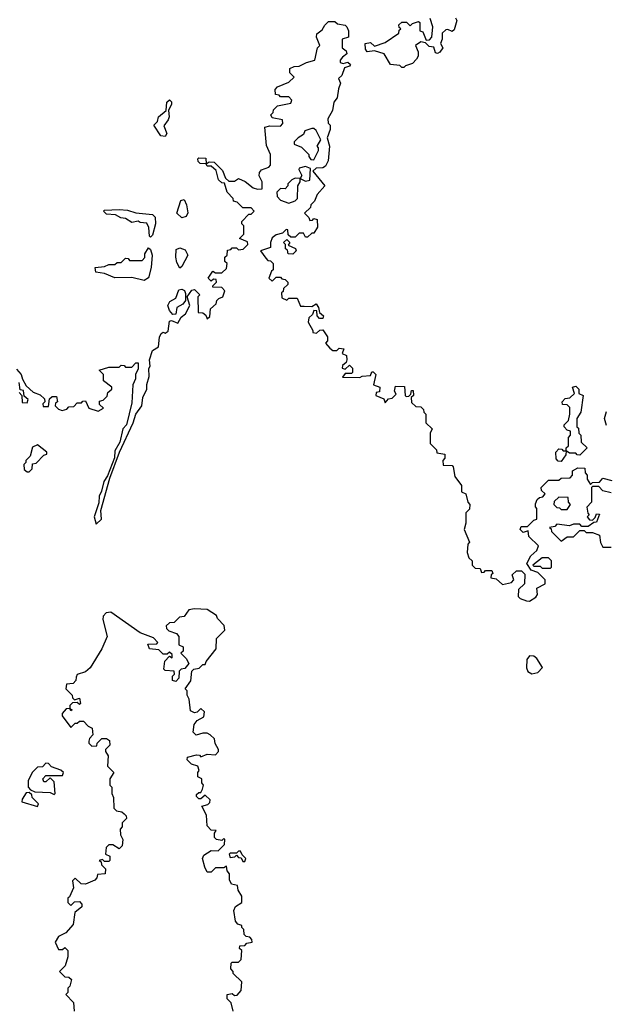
# Model space of a CAD drawing. Extents: x 2494118 to 2687960, y 757339 to 915227.
# Tile 47 of 256: x 2560640 to 2563441, y 838629 to 843329. Entities that reach past the tile are written whole.
import ezdxf

# ---------------------------------------------------------------- set-up
doc = ezdxf.new("R2010")
doc.units = 0

msp = doc.modelspace()

# ---------------------------------------------------------------- linework, layer by layer
at = {"layer": '0CON20XD'}
for points in [[(2560625, 841660), (2560647.5, 841635), (2560653, 841613), (2560671.7, 841581.7), (2560705, 841550), (2560738.3, 841538.3), (2560758.3, 841518.3), (2560760, 841505), (2560750, 841495), (2560751.7, 841481.7), (2560778.3, 841481.7), (2560781.7, 841518.3), (2560795, 841530), (2560815, 841530), (2560820, 841505), (2560811.7, 841498.3), (2560810, 841485), (2560825, 841470), (2560843, 841463), (2560865, 841470), (2560875, 841480), (2560898.3, 841481.7), (2560915, 841500), (2560935, 841500), (2560941.7, 841508.3), (2560955, 841510), (2560970, 841475), (2561015, 841460), (2561040, 841475), (2561021.7, 841491.7), (2561021.7, 841508.3), (2561038.3, 841511.7), (2561058.3, 841531.7), (2561061.7, 841548.3), (2561080, 841565), (2561080, 841575), (2561040, 841605), (2561040, 841635), (2561020, 841655), (2561065, 841670), (2561115, 841670), (2561125, 841680), (2561138.3, 841678.3), (2561145, 841670), (2561175, 841670), (2561195, 841690), (2561205, 841690), (2561205, 841660), (2561193, 841637), (2561192.5, 841615), (2561180, 841585), (2561175, 841500), (2561150, 841395), (2561133.3, 841375), (2561118, 841312), (2561095, 841270), (2561092.3, 841237.7), (2561058.8, 841151.2), (2561041.2, 841125), (2561031.2, 841078.8), (2561018.8, 841055), (2561018.3, 841021.7), (2560996.2, 840955), (2561005, 840920), (2561030, 840945), (2561028, 840985), (2561070, 841140), (2561116, 841265), (2561181.2, 841405), (2561194.3, 841445.7), (2561223.3, 841485), (2561228.8, 841525), (2561247.5, 841565), (2561247, 841587), (2561258.8, 841625), (2561257, 841663), (2561263.3, 841675), (2561259.2, 841705), (2561275, 841750), (2561303.6, 841766.4), (2561307, 841813), (2561315, 841830), (2561325, 841837.5), (2561335, 841832.5), (2561348.3, 841841.7), (2561355, 841890), (2561365, 841892.5), (2561395, 841880), (2561411.2, 841908.8), (2561432.5, 841925), (2561452.5, 841965), (2561440, 842005), (2561461.7, 842038.3), (2561475, 842040), (2561500, 842015), (2561490, 842005), (2561491.7, 841931.7), (2561515, 841930), (2561528.3, 841918.3), (2561535, 841900), (2561548.3, 841911.7), (2561551.7, 841948.3), (2561578.3, 841971.7), (2561581.7, 841988.3), (2561591.7, 841998.3), (2561610, 842005), (2561620, 842035), (2561605, 842050), (2561561.7, 842051.7), (2561561.7, 842058.3), (2561580, 842075), (2561578.3, 842088.3), (2561565, 842090), (2561555, 842080), (2561540, 842095), (2561561.7, 842128.3), (2561575, 842120), (2561605, 842120), (2561628.3, 842141.7), (2561630, 842165), (2561620, 842175), (2561620, 842195), (2561630, 842205), (2561631.7, 842228.3), (2561648.3, 842231.7), (2561655, 842240), (2561675, 842240), (2561685, 842230), (2561707, 842233), (2561730, 842255), (2561728.3, 842268.3), (2561690, 842285), (2561710, 842305), (2561710, 842345), (2561700, 842355), (2561700, 842365), (2561735, 842400), (2561745, 842400), (2561760, 842415), (2561745, 842430), (2561705, 842430), (2561678.3, 842458.3), (2561661.7, 842461.7), (2561660, 842475), (2561630, 842505), (2561618.3, 842548.3), (2561605, 842550), (2561590, 842565), (2561578.3, 842608.3), (2561555, 842630), (2561535, 842630), (2561530, 842640), (2561501.7, 842641.7), (2561491.7, 842651.7), (2561490, 842665), (2561495, 842670), (2561528.3, 842668.3), (2561530, 842640), (2561545, 842650), (2561568.3, 842648.3), (2561608.3, 842608.3), (2561623, 842573), (2561638.3, 842558.3), (2561665, 842557.5), (2561685, 842570), (2561716.1, 842556.1), (2561755, 842526.7), (2561775, 842520), (2561798.3, 842521.7), (2561797.5, 842555), (2561783.6, 842583.6), (2561785, 842600), (2561795, 842612.5), (2561830, 842625), (2561837.5, 842635), (2561837.5, 842685), (2561818.3, 842728.3), (2561810, 842815), (2561835, 842822.5), (2561885, 842820), (2561897, 842833), (2561895, 842850), (2561845, 842860), (2561840, 842875), (2561850, 842885), (2561851.7, 842898.3), (2561871.7, 842918.3), (2561935, 842930), (2561940, 842945), (2561925, 842960), (2561885, 842960), (2561878.3, 842968.3), (2561861.7, 842971.7), (2561860, 842995), (2561871.7, 843008.3), (2561925, 843030), (2561950, 843055), (2561930, 843075), (2561930, 843095), (2561950, 843105), (2561975, 843107.5), (2562010, 843125), (2562050, 843135), (2562062.5, 843195), (2562072.5, 843205), (2562057.5, 843245), (2562058.3, 843261.7), (2562085, 843280), (2562097, 843303), (2562115, 843320), (2562145, 843320), (2562158.3, 843308.3), (2562195, 843302.5), (2562202.5, 843295), (2562210, 843275), (2562210, 843245), (2562180, 843235), (2562180, 843195), (2562199.3, 843179.3), (2562202.5, 843165), (2562180.7, 843149.3), (2562170, 843135), (2562170, 843125), (2562185, 843120), (2562206.4, 843126.4), (2562220, 843115), (2562215, 843107.5), (2562191.2, 843098.8), (2562178.3, 843061.7), (2562162.5, 843047.5), (2562172.5, 843025), (2562161.7, 842998.3), (2562156.7, 842955), (2562140, 842935), (2562133.3, 842895), (2562111.2, 842855), (2562113.8, 842835), (2562122.5, 842825), (2562122.5, 842805), (2562107.5, 842765), (2562118.8, 842725), (2562112.5, 842655), (2562100, 842630), (2562088.3, 842621.7), (2562055, 842620), (2562040, 842605), (2562097.5, 842535), (2562060, 842495), (2562048.3, 842461.7), (2562030, 842445), (2562028.3, 842431.7), (2562000, 842405), (2562020, 842385), (2562025, 842370), (2562038.3, 842371.7), (2562045, 842380), (2562060, 842375), (2562061.7, 842338.3), (2562045, 842310), (2562035, 842310), (2562015, 842290), (2562005, 842290), (2561995, 842310), (2561975, 842310), (2561955, 842290), (2561935, 842290), (2561921.7, 842301.7), (2561920, 842325), (2561913, 842327), (2561895, 842310), (2561865, 842302.5), (2561845, 842287.5), (2561837.5, 842265), (2561838.3, 842241.7), (2561790, 842225), (2561815, 842190), (2561825, 842180), (2561838.3, 842178.3), (2561850, 842165), (2561850, 842135), (2561841.7, 842128.3), (2561830, 842095), (2561845, 842080), (2561865, 842100), (2561885, 842100), (2561891.7, 842091.7), (2561908.3, 842088.3), (2561920, 842075), (2561920, 842065), (2561900, 842045), (2561898.3, 842031.7), (2561890, 842025), (2561891.7, 842001.7), (2561915, 841990), (2561925, 842000), (2561965, 842000), (2561981.7, 841961.7), (2561998.3, 841961.7)], [(2562475, 843100), (2562465, 843100), (2562455, 843110), (2562410, 843115), (2562380, 843165), (2562335, 843180), (2562300, 843175), (2562291.7, 843188.3), (2562290, 843215), (2562315, 843220), (2562335, 843202.5), (2562385, 843220), (2562450, 843265), (2562451.7, 843278.3), (2562460, 843285), (2562451.7, 843291.7), (2562450, 843305), (2562465, 843317.5), (2562487, 843317), (2562505, 843300), (2562515, 843310), (2562545, 843320), (2562550, 843315), (2562550, 843275), (2562565, 843270), (2562581.7, 843231.7), (2562597, 843233), (2562607.5, 843245), (2562612.5, 843295), (2562600, 843335)], [(2562721.7, 843338.3), (2562727.5, 843325), (2562715, 843280), (2562705, 843272.5), (2562685, 843282.5), (2562675, 843280), (2562657.5, 843265), (2562657.5, 843235), (2562650, 843215), (2562660, 843195), (2562646.4, 843173.6), (2562635, 843167.5), (2562625, 843170), (2562618.3, 843198.3), (2562595, 843200), (2562578.3, 843218.3), (2562555, 843222.5), (2562530, 843205), (2562542.5, 843175), (2562542.5, 843155), (2562535, 843140), (2562515, 843120), (2562481.7, 843108.3), (2562475, 843100)], [(2561335, 842771.2), (2561313.6, 842773.6), (2561280, 842825), (2561297.5, 842842.5), (2561302.5, 842865), (2561340, 842895), (2561343.3, 842935), (2561355, 842946), (2561365, 842936.7), (2561365.6, 842925), (2561350, 842895), (2561354.2, 842865), (2561349.7, 842850.3), (2561328.3, 842821.7), (2561343.3, 842785), (2561335, 842771.2)], [(2562045, 842660), (2562066.7, 842705), (2562067, 842717), (2562060, 842725), (2562077.5, 842755), (2562055, 842800), (2562045, 842810), (2562035, 842810), (2562001.7, 842798.3), (2561995, 842780), (2561970, 842765), (2561950, 842745), (2561950, 842735), (2561985, 842720), (2562020, 842685), (2562020, 842675), (2562030.7, 842660.7), (2562045, 842660)], [(2562005, 842557.5), (2562025, 842562.5), (2562028.3, 842618.3), (2562005, 842627.5), (2561975, 842620), (2561973, 842613), (2561987.5, 842585), (2561980, 842570), (2562005, 842557.5)], [(2561925, 842452.5), (2561955, 842463.8), (2561966.2, 842475), (2561967.5, 842535), (2561980, 842555), (2561980, 842570), (2561955, 842572.5), (2561940, 842565), (2561920, 842545), (2561920, 842535), (2561908.3, 842521.7), (2561885, 842522.5), (2561867.5, 842505), (2561870, 842485), (2561885, 842466.7), (2561925, 842452.5)], [(2561415, 842382.5), (2561390, 842405), (2561410, 842465), (2561425, 842470), (2561436.7, 842445), (2561443, 842407), (2561435, 842390), (2561415, 842382.5)], [(2561265, 842290), (2561260, 842295), (2561257, 842337), (2561247, 842357), (2561215, 842360), (2561205, 842367.5), (2561175, 842360), (2561145, 842380), (2561123, 842383), (2561097, 842397), (2561055, 842400), (2561040, 842415), (2561045, 842420), (2561115, 842422.5), (2561155, 842418.8), (2561195, 842406.2), (2561275, 842398.8), (2561286.7, 842386.7), (2561288.6, 842355), (2561275, 842300), (2561265, 842290)], [(2561235, 842083.3), (2561175, 842098.8), (2561095, 842096.7), (2561045, 842117.5), (2561003.9, 842123.9), (2561000, 842145), (2561045, 842150), (2561065, 842160), (2561095, 842160), (2561105, 842170), (2561125, 842170), (2561145, 842190), (2561158.3, 842188.3), (2561165, 842180), (2561225, 842180), (2561237, 842193), (2561238.3, 842211.7), (2561255, 842240), (2561265, 842232.5), (2561272, 842205), (2561267.1, 842145), (2561255, 842096.7), (2561235, 842083.3)], [(2561405, 842142.5), (2561390, 842170), (2561385.8, 842195), (2561387.5, 842232.5), (2561405, 842240), (2561429.5, 842229.5), (2561442.5, 842205), (2561415, 842150), (2561405, 842142.5)], [(2561945, 842210), (2561921.7, 842211.7), (2561918.3, 842228.3), (2561910, 842235), (2561910, 842255), (2561900, 842265), (2561915, 842280), (2561930, 842265), (2561921.7, 842251.7), (2561957, 842237), (2561960, 842225), (2561945, 842210)], [(2561371.7, 841921.7), (2561355, 841940), (2561347.5, 841965), (2561357, 841983), (2561385, 842000), (2561400.7, 842039.3), (2561415, 842042.5), (2561426.7, 842036.7), (2561431.7, 842021.7), (2561431.7, 841988.3), (2561419.3, 841970.7), (2561390, 841955), (2561385, 841922.5), (2561371.7, 841921.7)], [(2561998.3, 841961.7), (2562035, 841960), (2562055, 841972.5), (2562067.5, 841955), (2562071.7, 841931.7), (2562090, 841915), (2562088.3, 841901.7), (2562071.7, 841901.7), (2562060, 841915), (2562058.3, 841938.3), (2562045, 841940), (2562038.3, 841921.7), (2562020, 841905), (2562017.5, 841885), (2562040, 841845), (2562040, 841835), (2562057, 841833), (2562073, 841847), (2562088.3, 841848.3), (2562110, 841815), (2562110, 841795), (2562100, 841785), (2562120.7, 841760.7), (2562135, 841750), (2562155, 841750), (2562165, 841760), (2562188.3, 841758.3), (2562180, 841735), (2562200, 841725), (2562202.5, 841705), (2562198.3, 841691.7), (2562181.7, 841678.3), (2562180, 841665), (2562195, 841660), (2562215, 841680), (2562230, 841665), (2562230, 841645), (2562225, 841640), (2562195, 841640), (2562181.7, 841621.7), (2562265, 841620), (2562275, 841627.5), (2562315, 841630), (2562321.7, 841648.3), (2562328.3, 841648.3), (2562340, 841635), (2562330, 841585), (2562360, 841575), (2562358.3, 841551.7), (2562341.7, 841548.3), (2562340, 841535), (2562378.3, 841518.3), (2562385, 841500), (2562401.7, 841518.3), (2562418.3, 841521.7), (2562438.3, 841541.7), (2562430, 841555), (2562435, 841580), (2562478.3, 841578.3), (2562480, 841535), (2562485, 841530), (2562498.3, 841531.7), (2562508.3, 841541.7), (2562511.7, 841558.3), (2562518.3, 841558.3), (2562520, 841535), (2562510, 841525), (2562511.7, 841501.7), (2562531.7, 841481.7), (2562555, 841480), (2562568.3, 841468.3), (2562570, 841455), (2562580, 841445), (2562580, 841405), (2562610, 841375), (2562600, 841355), (2562600, 841305), (2562630, 841275), (2562631.7, 841261.7), (2562670, 841255), (2562670, 841235), (2562660, 841225), (2562661.7, 841201.7), (2562705, 841200), (2562710, 841195), (2562718.3, 841148.3), (2562750, 841105), (2562750, 841075), (2562770, 841065), (2562780, 841025), (2562790, 841015), (2562788.3, 840991.7), (2562770, 840975), (2562770, 840925), (2562762.5, 840895), (2562787.5, 840835), (2562780, 840825), (2562777.5, 840785), (2562785, 840760), (2562800, 840745), (2562800, 840725), (2562815, 840710), (2562838.3, 840708.3), (2562845, 840690), (2562858.3, 840691.7), (2562865, 840700), (2562895, 840700), (2562900, 840685), (2562891.7, 840678.3), (2562890, 840665), (2562915, 840660), (2562945, 840632.5), (2562988.3, 840641.7), (2563000, 840655), (2562991.7, 840678.3), (2563013, 840697), (2563037, 840697), (2563051.7, 840681.7), (2563050, 840635), (2563021.7, 840608.3), (2563020, 840575), (2563030, 840565), (2563060, 840555), (2563075, 840552.5), (2563105, 840572.5), (2563112.5, 840585), (2563110, 840615), (2563150, 840635), (2563150, 840655), (2563115, 840690), (2563081.7, 840701.7), (2563062.5, 840732.5), (2563080.7, 840769.3), (2563110, 840795), (2563117, 840817), (2563071.7, 840861.7), (2563068.3, 840888.3), (2563045, 840880), (2563030, 840895), (2563035, 840910), (2563065, 840910), (2563095, 840940), (2563110, 840945), (2563110, 840995), (2563103, 841003), (2563103, 841017), (2563111.7, 841038.3), (2563121.7, 841048.3), (2563138.3, 841051.7), (2563150, 841065), (2563131.7, 841081.7), (2563130, 841095), (2563165, 841130), (2563215, 841130), (2563225, 841140), (2563268.3, 841141.7), (2563280, 841155), (2563280, 841175), (2563305, 841190), (2563338.3, 841188.3), (2563340, 841165), (2563350, 841155), (2563350, 841135), (2563365, 841110), (2563375, 841120), (2563408.3, 841121.7), (2563425, 841140), (2563468.3, 841128.3)], [(2560638.3, 841548.3), (2560650, 841535), (2560651.7, 841501.7), (2560675, 841500), (2560680, 841515), (2560661.7, 841531.7), (2560658.3, 841558.3), (2560641.7, 841561.7), (2560637, 841597)], [(2563225, 841220), (2563211.7, 841221.7), (2563201.7, 841231.7), (2563200, 841265), (2563215, 841280), (2563228.3, 841278.3), (2563235, 841270), (2563250, 841270), (2563250, 841285), (2563260, 841295), (2563260, 841335), (2563270, 841345), (2563270, 841365), (2563255, 841370), (2563240, 841385), (2563240, 841395), (2563260, 841415), (2563267.5, 841445), (2563267, 841477), (2563255, 841490), (2563231.7, 841491.7), (2563230, 841505), (2563245, 841520), (2563266.7, 841523.3), (2563290, 841545), (2563280, 841575), (2563295, 841580), (2563310, 841565), (2563310, 841545), (2563330, 841535), (2563320, 841455), (2563300, 841425), (2563300, 841385), (2563308.3, 841378.3), (2563310, 841355), (2563320, 841345), (2563321.7, 841311.7), (2563350, 841285), (2563315, 841250), (2563301.7, 841251.7), (2563295, 841260), (2563265, 841260), (2563250, 841270), (2563248.3, 841251.7), (2563225, 841220)], [(2563441.7, 841391.7), (2563432.5, 841425), (2563441.7, 841458.3)], [(2560685, 841170), (2560700, 841185), (2560701.7, 841208.3), (2560718.3, 841211.7), (2560755, 841250), (2560770, 841255), (2560770, 841265), (2560725, 841300), (2560701.7, 841288.3), (2560690, 841245), (2560670, 841225), (2560670, 841215), (2560660, 841205), (2560661.7, 841181.7), (2560675, 841170), (2560685, 841170)], [(2563465, 841070), (2563425, 841080), (2563405, 841100), (2563375, 841100), (2563370, 841095), (2563370, 841025), (2563348.3, 841001.7), (2563353, 840973), (2563360, 840965), (2563350, 840955), (2563361.7, 840941.7), (2563375, 840940), (2563388.3, 840951.7), (2563395, 840970), (2563408.3, 840968.3), (2563395, 840930), (2563381.7, 840928.3), (2563355, 840910), (2563325, 840910), (2563315, 840920), (2563285, 840920), (2563265, 840912.5), (2563205, 840920), (2563195, 840910), (2563170, 840905), (2563178.3, 840898.3), (2563180, 840885), (2563225, 840840), (2563255, 840860), (2563285, 840860), (2563315, 840890), (2563335, 840890), (2563345, 840880), (2563375, 840880), (2563408.3, 840868.3), (2563413, 840833), (2563425, 840810), (2563465, 840810)], [(2563255, 840990), (2563270, 841015), (2563260, 841025), (2563258.3, 841048.3), (2563215, 841050), (2563191.7, 841028.3), (2563190, 841015), (2563205, 841000), (2563218.3, 840998.3), (2563225, 840990), (2563255, 840990)], [(2563175, 840710), (2563180, 840715), (2563180, 840745), (2563165, 840760), (2563135, 840760), (2563090, 840725), (2563095, 840720), (2563125, 840720), (2563135, 840710), (2563175, 840710)], [(2561660, 838595), (2561650, 838635), (2561630, 838655), (2561630, 838675), (2561655, 838680), (2561665, 838670), (2561678.3, 838671.7), (2561697.5, 838695), (2561700, 838735), (2561660, 838775), (2561660, 838785), (2561648.3, 838798.3), (2561650, 838825), (2561655, 838830), (2561685, 838830), (2561698.3, 838841.7), (2561700, 838885), (2561690, 838895), (2561691.7, 838908.3), (2561715, 838910), (2561725, 838920), (2561750, 838925), (2561748.3, 838938.3), (2561738.3, 838948.3), (2561721.7, 838951.7), (2561711.7, 838961.7), (2561710, 838985), (2561700, 838995), (2561700, 839005), (2561681.7, 839011.7), (2561670, 839025), (2561663, 839077), (2561670, 839095), (2561700, 839115), (2561700, 839145), (2561683, 839173), (2561680, 839195), (2561651.7, 839201.7), (2561642.5, 839222.5), (2561641.7, 839251.7), (2561630, 839265), (2561628.3, 839288.3), (2561615, 839280), (2561575, 839280), (2561555, 839260), (2561535, 839260), (2561523.6, 839283.6), (2561513.3, 839325), (2561519.3, 839340.7), (2561555, 839362.5), (2561588.3, 839361.7), (2561618.3, 839391.7), (2561620, 839415), (2561615, 839420), (2561605, 839410), (2561580, 839415), (2561570, 839425), (2561570, 839445), (2561578.3, 839458.3), (2561555, 839460), (2561535, 839480), (2561531.7, 839531.7), (2561510, 839575), (2561538.3, 839581.7), (2561548.3, 839591.7), (2561550, 839605), (2561525, 839627.5), (2561505, 839610), (2561495, 839610), (2561485, 839620), (2561485, 839630), (2561495, 839640), (2561505, 839640), (2561512.5, 839655), (2561517.5, 839675), (2561510, 839685), (2561510, 839705), (2561490, 839715), (2561490, 839735), (2561497.5, 839745), (2561490, 839765), (2561460, 839775), (2561440, 839795), (2561441.7, 839808.3), (2561485, 839820), (2561498.3, 839818.3), (2561505, 839810), (2561535, 839822.5), (2561575, 839820), (2561590, 839835), (2561590, 839845), (2561573, 839873), (2561570, 839895), (2561550, 839915), (2561535, 839922.5), (2561515, 839922.5), (2561483, 839913), (2561468.3, 839928.3), (2561473.3, 839965), (2561487, 839983), (2561519.3, 840000.7), (2561522.5, 840025), (2561505, 840040), (2561487, 840023), (2561475, 840020), (2561455, 840030), (2561450, 840085), (2561440, 840105), (2561440, 840125), (2561430, 840135), (2561457, 840173), (2561461.7, 840218.3), (2561471.7, 840228.3), (2561497, 840233), (2561515, 840250), (2561525, 840250), (2561530, 840265), (2561577.5, 840325), (2561580, 840375), (2561620, 840415), (2561617, 840437), (2561585, 840470), (2561580, 840485), (2561535, 840512.5), (2561475, 840516.7), (2561448.3, 840511.7), (2561425, 840480), (2561403, 840477), (2561378.3, 840451.7), (2561355, 840450), (2561340, 840435), (2561341.7, 840421.7), (2561351.7, 840411.7), (2561388.3, 840398.3), (2561400, 840385), (2561400, 840345), (2561420, 840335), (2561420, 840315), (2561410, 840305), (2561435, 840280), (2561447.5, 840255), (2561428.3, 840231.7), (2561411.7, 840228.3), (2561401.7, 840218.3), (2561400, 840185), (2561385, 840170), (2561370, 840175), (2561370, 840195), (2561380, 840205), (2561378.3, 840218.3), (2561335, 840222.5), (2561328.3, 840228.3), (2561333, 840267), (2561355, 840290), (2561368.3, 840281.7), (2561368.3, 840298.3), (2561355, 840310), (2561345, 840300), (2561325, 840300), (2561305, 840320), (2561260, 840325), (2561251.7, 840348.3), (2561295, 840350), (2561300, 840355), (2561278.3, 840378.3), (2561215, 840402.5), (2561075, 840500), (2561053, 840497), (2561038.3, 840481.7), (2561037.5, 840465), (2561057.5, 840385), (2561032.5, 840325), (2560975.9, 840234.1), (2560953.6, 840216.4), (2560915, 840202.5), (2560909.3, 840190.7), (2560907.5, 840175), (2560895, 840160), (2560863.6, 840156.4), (2560860, 840135), (2560890, 840105), (2560891.7, 840091.7), (2560901.7, 840081.7), (2560925, 840090), (2560930, 840065), (2560925, 840060), (2560915, 840070), (2560891.7, 840068.3), (2560880, 840055), (2560880, 840040), (2560890, 840035), (2560885, 840030), (2560880, 840040), (2560861.7, 840038.3), (2560843, 840017), (2560842.5, 840005), (2560885, 839950), (2560905, 839970), (2560915, 839970), (2560925, 839980), (2560945, 839980), (2560967, 839957), (2560986.4, 839946.4), (2560990, 839915), (2560973, 839897), (2560970, 839885), (2560970, 839875), (2560985, 839860), (2561008.3, 839861.7), (2561010, 839875), (2561033, 839897), (2561055, 839897.5), (2561068.3, 839888.3), (2561070, 839865), (2561050, 839845), (2561050, 839835), (2561062.5, 839815), (2561060, 839765), (2561090, 839735), (2561070, 839705), (2561070, 839675), (2561080, 839665), (2561080, 839635), (2561087.5, 839615), (2561090, 839565), (2561101.7, 839551.7), (2561127, 839547), (2561138.3, 839538.3), (2561148.3, 839528.3), (2561150, 839515), (2561130, 839495), (2561130, 839475), (2561120, 839465), (2561121.7, 839438.3), (2561132.5, 839415), (2561130, 839385), (2561115, 839370), (2561085, 839390), (2561065, 839390), (2561053, 839377), (2561050, 839345), (2561070, 839335), (2561070, 839315), (2561065, 839310), (2561045, 839310), (2561035, 839320), (2561020, 839315), (2561028.3, 839308.3), (2561030, 839295), (2561050, 839275), (2561048.3, 839251.7), (2561011.7, 839248.3), (2561008.3, 839231.7), (2560998.3, 839221.7), (2560955, 839202.5), (2560933, 839203), (2560905, 839230), (2560891.7, 839218.3), (2560897.5, 839185), (2560878.3, 839141.7), (2560870, 839135), (2560870, 839115), (2560885, 839100), (2560901.7, 839118.3), (2560925, 839120), (2560937, 839107), (2560936.4, 839093.6), (2560903, 839067), (2560895, 839010), (2560860, 838970), (2560825, 838952.5), (2560810, 838925), (2560825, 838890), (2560845, 838890), (2560855, 838900), (2560870, 838885), (2560870, 838855), (2560857.5, 838812.5), (2560830, 838785), (2560855, 838760), (2560875, 838757.5), (2560887, 838747), (2560880, 838715), (2560870, 838705), (2560870, 838685), (2560860, 838675), (2560897, 838637), (2560900, 838595)], [(2563085, 840206.7), (2563115, 840212.5), (2563137, 840237), (2563109.3, 840279.3), (2563095, 840290), (2563075, 840292.5), (2563062.5, 840275), (2563060, 840235), (2563066.7, 840216.7), (2563085, 840206.7)], [(2560805, 839630), (2560810, 839635), (2560805, 839690), (2560785, 839710), (2560765, 839690), (2560755, 839690), (2560750, 839705), (2560765, 839720), (2560845, 839720), (2560850, 839735), (2560837, 839747), (2560791.7, 839761.7), (2560778.3, 839778.3), (2560765, 839780), (2560748.3, 839761.7), (2560725, 839760), (2560700, 839735), (2560680, 839695), (2560680, 839665), (2560691.7, 839651.7), (2560712.5, 839642.5), (2560785, 839640), (2560805, 839630)], [(2560725, 839572.5), (2560730, 839585), (2560700, 839615), (2560698.3, 839628.3), (2560685, 839640), (2560671.7, 839638.3), (2560651.7, 839608.3), (2560650, 839595), (2560725, 839572.5)], [(2561715, 839310), (2561720, 839325), (2561701.7, 839341.7), (2561695, 839360), (2561685, 839360), (2561675, 839350), (2561645, 839350), (2561640, 839345), (2561645, 839330), (2561667, 839333), (2561675, 839340), (2561685, 839330), (2561698.3, 839328.3), (2561705, 839310), (2561715, 839310)]]:
    msp.add_lwpolyline(points, dxfattribs=at)

doc.saveas('drawing.dxf')
